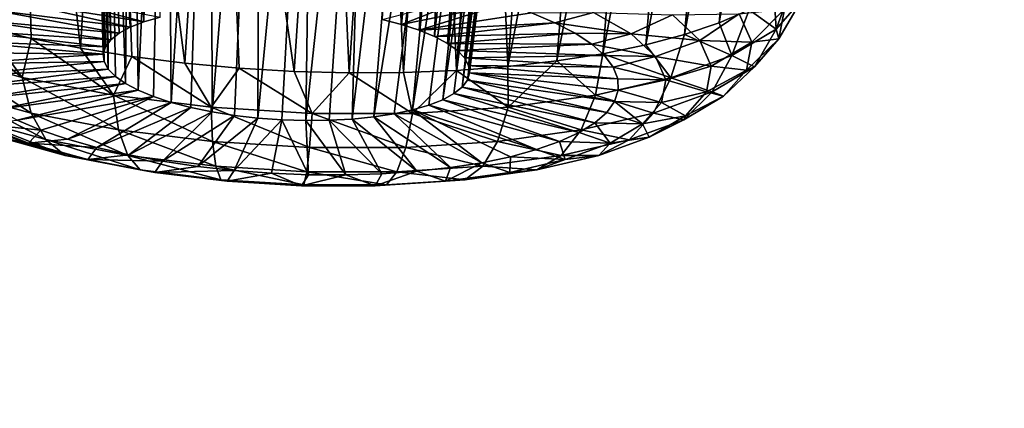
# Model space of a CAD drawing. Header units: metres. Extents: x -92 to 264, y -100 to 50.
# Tile 102 of 256: x 158.42 to 161.1, y -23.31 to -22.25. Entities that reach past the tile are written whole.
import ezdxf

# ---------------------------------------------------------------- set-up
doc = ezdxf.new("R2010")
doc.units = ezdxf.units.M
doc.layers.add('solid_21062050_01', color=7, linetype='CONTINUOUS')

msp = doc.modelspace()

# ---------------------------------------------------------------- linework, layer by layer
at = {"layer": 'solid_21062050_01'}
for points in [[(158.630661, -20.644373, 198.509888), (158.601837, -20.655048, 198.659576), (158.664352, -22.30768, 198.022003)], [(158.630661, -20.644373, 198.509888), (158.68692, -22.289768, 197.963287), (158.7173, -22.27326, 197.907776)], [(158.694382, -20.644903, 198.367065), (158.630661, -20.644373, 198.509888), (158.7173, -22.27326, 197.907776)], [(158.630661, -20.644373, 198.509888), (158.664352, -22.30768, 198.022003), (158.68692, -22.289768, 197.963287)], [(158.601837, -20.655048, 198.659576), (158.649979, -22.326689, 198.082901), (158.664352, -22.30768, 198.022003)], [(158.601837, -20.655048, 198.659576), (158.644058, -22.34647, 198.144958), (158.649979, -22.326689, 198.082901)], [(158.601837, -20.655048, 198.659576), (158.608276, -20.675907, 198.807007), (158.644058, -22.34647, 198.144958)], [(158.694382, -20.644903, 198.367065), (158.7173, -22.27326, 197.907776), (158.754959, -22.25844, 197.8564)], [(158.790009, -20.656942, 198.240692), (158.694382, -20.644903, 198.367065), (158.754959, -22.25844, 197.8564)], [(158.790009, -20.656942, 198.240692), (158.754959, -22.25844, 197.8564), (158.799286, -22.24556, 197.810043)], [(158.608276, -20.675907, 198.807007), (158.646667, -22.366688, 198.207092), (158.644058, -22.34647, 198.144958)], [(158.608276, -20.675907, 198.807007), (158.657776, -22.386992, 198.268265), (158.646667, -22.366688, 198.207092)], [(158.608276, -20.675907, 198.807007), (158.6483, -20.705515, 198.944244), (158.657776, -22.386992, 198.268265)], [(158.6483, -20.705515, 198.944244), (158.718994, -20.742155, 199.064545), (158.70459, -22.426487, 198.38353)], [(158.6483, -20.705515, 198.944244), (158.6772, -22.40704, 198.327408), (158.657776, -22.386992, 198.268265)], [(158.6483, -20.705515, 198.944244), (158.70459, -22.426487, 198.38353), (158.6772, -22.40704, 198.327408)], [(158.70459, -22.426487, 198.38353), (158.718994, -20.742155, 199.064545), (158.739502, -22.445, 198.435654)], [(158.816528, -20.783955, 199.16214), (158.739502, -22.445, 198.435654), (158.718994, -20.742155, 199.064545)], [(158.408401, -20.764032, 200.044464), (158.32193, -22.273174, 199.402283), (158.447769, -22.303717, 199.478241)], [(158.408401, -20.764032, 200.044464), (158.447769, -22.303717, 199.478241), (158.581467, -22.330406, 199.541153)], [(158.670425, -20.857386, 200.151733), (158.408401, -20.764032, 200.044464), (158.581467, -22.330406, 199.541153)], [(158.816528, -20.783955, 199.16214), (158.781326, -22.462259, 198.482895), (158.739502, -22.445, 198.435654)], [(158.816528, -20.783955, 199.16214), (158.82933, -22.477974, 198.524429), (158.781326, -22.462259, 198.482895)], [(158.816528, -20.783955, 199.16214), (158.936462, -20.828934, 199.232117), (158.82933, -22.477974, 198.524429)], [(158.936462, -20.828934, 199.232117), (158.882721, -22.491871, 198.55957), (158.82933, -22.477974, 198.524429)], [(158.936462, -20.828934, 199.232117), (158.940567, -22.503714, 198.587692), (158.882721, -22.491871, 198.55957)], [(158.936462, -20.828934, 199.232117), (159.073105, -20.874786, 199.27002), (158.940567, -22.503714, 198.587692)], [(158.670425, -20.857386, 200.151733), (158.581467, -22.330406, 199.541153), (158.721527, -22.352953, 199.590302)], [(158.670425, -20.857386, 200.151733), (158.721527, -22.352953, 199.590302), (158.86644, -22.371107, 199.625153)], [(158.955429, -20.950603, 200.203308), (158.670425, -20.857386, 200.151733), (158.86644, -22.371107, 199.625153)], [(159.475067, -20.838049, 198.079315), (159.404037, -22.251854, 197.740662), (159.457428, -22.265751, 197.775787)], [(159.594864, -20.88253, 198.149261), (159.475067, -20.838049, 198.079315), (159.457428, -22.265751, 197.775787)], [(159.073105, -20.874786, 199.27002), (159.001877, -22.5133, 198.608337), (158.940567, -22.503714, 198.587692)], [(159.073105, -20.874786, 199.27002), (159.065613, -22.520468, 198.62114), (159.001877, -22.5133, 198.608337)], [(159.073105, -20.874786, 199.27002), (159.219376, -20.91888, 199.272491), (159.065613, -22.520468, 198.62114)], [(159.594864, -20.88253, 198.149261), (159.457428, -22.265751, 197.775787), (159.505432, -22.281466, 197.817337)], [(159.594864, -20.88253, 198.149261), (159.505432, -22.281466, 197.817337), (159.547256, -22.298725, 197.864578)], [(159.594864, -20.88253, 198.149261), (159.547256, -22.298725, 197.864578), (159.692673, -20.924286, 198.247116)], [(159.219376, -20.91888, 199.272491), (159.130676, -22.525091, 198.625885), (159.065613, -22.520468, 198.62114)], [(159.219376, -20.91888, 199.272491), (159.195953, -22.527096, 198.622482), (159.130676, -22.525091, 198.625885)], [(159.219376, -20.91888, 199.272491), (159.366684, -20.958385, 199.237976), (159.195953, -22.527096, 198.622482)], [(159.692673, -20.924286, 198.247116), (159.547256, -22.298725, 197.864578), (159.582169, -22.317238, 197.916702)], [(159.763397, -20.961103, 198.367477), (159.692673, -20.924286, 198.247116), (159.582169, -22.317238, 197.916702)], [(158.955429, -20.950603, 200.203308), (158.86644, -22.371107, 199.625153), (159.014603, -22.384672, 199.64534)], [(158.955429, -20.950603, 200.203308), (159.014603, -22.384672, 199.64534), (159.164383, -22.393499, 199.65062)], [(159.253128, -21.039816, 200.195282), (158.955429, -20.950603, 200.203308), (159.164383, -22.393499, 199.65062)], [(159.366684, -20.958385, 199.237976), (159.26033, -22.526443, 198.611008), (159.195953, -22.527096, 198.622482)], [(159.366684, -20.958385, 199.237976), (159.322723, -22.523146, 198.591644), (159.26033, -22.526443, 198.611008)], [(163.751312, -22.669046, 218.273239), (161.227432, -21.49082, 220.130997), (159.310211, -20.965946, 218.685791)], [(163.751312, -22.669046, 218.273239), (159.310211, -20.965946, 218.685791), (159.975769, -21.63555, 215.402588)], [(159.366684, -20.958385, 199.237976), (159.505447, -20.990543, 199.167511), (159.322723, -22.523146, 198.591644)], [(159.763397, -20.961103, 198.367477), (159.582169, -22.317238, 197.916702), (159.609558, -22.336685, 197.972809)], [(159.763397, -20.961103, 198.367477), (159.609558, -22.336685, 197.972809), (159.628983, -22.356731, 198.031967)], [(159.803314, -20.991055, 198.50415), (159.763397, -20.961103, 198.367477), (159.628983, -22.356731, 198.031967)], [(159.505447, -20.990543, 199.167511), (159.382034, -22.51726, 198.564728), (159.322723, -22.523146, 198.591644)], [(159.505447, -20.990543, 199.167511), (159.625961, -21.012941, 199.065399), (159.382034, -22.51726, 198.564728)], [(159.803314, -20.991055, 198.50415), (159.628983, -22.356731, 198.031967), (159.640091, -22.377037, 198.093124)], [(159.803314, -20.991055, 198.50415), (159.640091, -22.377037, 198.093124), (159.6427, -22.397255, 198.155273)], [(159.809875, -21.012411, 198.650162), (159.803314, -20.991055, 198.50415), (159.6427, -22.397255, 198.155273)], [(159.625961, -21.012941, 199.065399), (159.437271, -22.508884, 198.530701), (159.382034, -22.51726, 198.564728)], [(159.625961, -21.012941, 199.065399), (159.487473, -22.498165, 198.490173), (159.437271, -22.508884, 198.530701)], [(159.625961, -21.012941, 199.065399), (159.719864, -21.024149, 198.939209), (159.487473, -22.498165, 198.490173)], [(159.809875, -21.012411, 198.650162), (159.63678, -22.417036, 198.217331), (159.622406, -22.436045, 198.278229)], [(159.781937, -21.023794, 198.797913), (159.809875, -21.012411, 198.650162), (159.622406, -22.436045, 198.278229)], [(159.809875, -21.012411, 198.650162), (159.6427, -22.397255, 198.155273), (159.63678, -22.417036, 198.217331)], [(159.253128, -21.039816, 200.195282), (159.164383, -22.393499, 199.65062), (159.314163, -22.39749, 199.640961)], [(159.40303, -21.08165, 200.168274), (159.253128, -21.039816, 200.195282), (159.314163, -22.39749, 199.640961)], [(159.719864, -21.024149, 198.939209), (159.531799, -22.485285, 198.443832), (159.487473, -22.498165, 198.490173)], [(159.719864, -21.024149, 198.939209), (159.569458, -22.470465, 198.392456), (159.531799, -22.485285, 198.443832)], [(159.781937, -21.023794, 198.797913), (159.599838, -22.453957, 198.336945), (159.569458, -22.470465, 198.392456)], [(159.719864, -21.024149, 198.939209), (159.781937, -21.023794, 198.797913), (159.569458, -22.470465, 198.392456)], [(159.781937, -21.023794, 198.797913), (159.622406, -22.436045, 198.278229), (159.599838, -22.453957, 198.336945)], [(159.40303, -21.08165, 200.168274), (159.314163, -22.39749, 199.640961), (159.46228, -22.396601, 199.616455)], [(159.551483, -21.120962, 200.125977), (159.40303, -21.08165, 200.168274), (159.46228, -22.396601, 199.616455)], [(159.551483, -21.120962, 200.125977), (159.46228, -22.396601, 199.616455), (159.607132, -22.390844, 199.577362)], [(159.696808, -21.157269, 200.068634), (159.551483, -21.120962, 200.125977), (159.607132, -22.390844, 199.577362)], [(159.696808, -21.157269, 200.068634), (159.607132, -22.390844, 199.577362), (159.747116, -22.38028, 199.524109)], [(159.837326, -21.190086, 199.996796), (159.696808, -21.157269, 200.068634), (159.747116, -22.38028, 199.524109)], [(159.971451, -21.219019, 199.911148), (159.837326, -21.190086, 199.996796), (159.747116, -22.38028, 199.524109)], [(159.971451, -21.219019, 199.911148), (159.747116, -22.38028, 199.524109), (159.880707, -22.365025, 199.457306)], [(160.097504, -21.243685, 199.812698), (159.971451, -21.219019, 199.911148), (159.880707, -22.365025, 199.457306)], [(160.097504, -21.243685, 199.812698), (159.880707, -22.365025, 199.457306), (160.006439, -22.345247, 199.377655)], [(160.213715, -21.263769, 199.702927), (160.097504, -21.243685, 199.812698), (160.006439, -22.345247, 199.377655)], [(160.213715, -21.263769, 199.702927), (160.006439, -22.345247, 199.377655), (160.122925, -22.321161, 199.286057)], [(160.318649, -21.279079, 199.583572), (160.213715, -21.263769, 199.702927), (160.122925, -22.321161, 199.286057)], [(160.318649, -21.279079, 199.583572), (160.122925, -22.321161, 199.286057), (160.228912, -22.293034, 199.183487)], [(160.411316, -21.289566, 199.456329), (160.318649, -21.279079, 199.583572), (160.228912, -22.293034, 199.183487)], [(160.411316, -21.289566, 199.456329), (160.228912, -22.293034, 199.183487), (160.323212, -22.261171, 199.071091)], [(160.491211, -21.295273, 199.322556), (160.411316, -21.289566, 199.456329), (160.323212, -22.261171, 199.071091)], [(160.491211, -21.295273, 199.322556), (160.323212, -22.261171, 199.071091), (160.4048, -22.225924, 198.950089)], [(160.179276, -21.814236, 205.90892), (160.221115, -21.342726, 200.342041), (162.792221, -22.361565, 203.171204)], [(160.221115, -21.342726, 200.342041), (160.327347, -21.363216, 200.255219), (165.466385, -22.710501, 200.341171)], [(162.792221, -22.361565, 203.171204), (160.221115, -21.342726, 200.342041), (165.466385, -22.710501, 200.341171)], [(160.327347, -21.363216, 200.255219), (160.593292, -21.406651, 199.982666), (165.466385, -22.710501, 200.341171)], [(160.593292, -21.406651, 199.982666), (160.807114, -21.429213, 199.676117), (165.466385, -22.710501, 200.341171)], [(160.807114, -21.429213, 199.676117), (160.96524, -21.43161, 199.347351), (165.466385, -22.710501, 200.341171)], [(160.96524, -21.43161, 199.347351), (162.956497, -21.709013, 197.559433), (165.466385, -22.710501, 200.341171)], [(158.836777, -21.476488, 209.71196), (160.179276, -21.814236, 205.90892), (163.346344, -22.88324, 208.878189)], [(162.170532, -22.542683, 212.673431), (158.836777, -21.476488, 209.71196), (163.346344, -22.88324, 208.878189)], [(159.975769, -21.63555, 215.402588), (158.836777, -21.476488, 209.71196), (162.170532, -22.542683, 212.673431)], [(163.751312, -22.669046, 218.273239), (159.975769, -21.63555, 215.402588), (162.170532, -22.542683, 212.673431)], [(160.179276, -21.814236, 205.90892), (162.792221, -22.361565, 203.171204), (165.595169, -23.311028, 205.808441)], [(163.346344, -22.88324, 208.878189), (160.179276, -21.814236, 205.90892), (165.595169, -23.311028, 205.808441)], [(160.478455, -22.278763, 198.691696), (160.526443, -22.146849, 198.687653), (160.472794, -22.187675, 198.821808)], [(160.478455, -22.278763, 198.691696), (160.547928, -22.199516, 198.436386), (160.526443, -22.146849, 198.687653)], [(158.396591, -22.202589, 197.662155), (158.459045, -22.180559, 197.584839), (158.754959, -22.25844, 197.8564)], [(158.459045, -22.180559, 197.584839), (158.799286, -22.24556, 197.810043), (158.754959, -22.25844, 197.8564)], [(159.658188, -22.18605, 197.425629), (159.457428, -22.265751, 197.775787), (159.404037, -22.251854, 197.740662)], [(159.658188, -22.18605, 197.425629), (159.738449, -22.208733, 197.483978), (159.457428, -22.265751, 197.775787)], [(160.478455, -22.278763, 198.691696), (160.472794, -22.187675, 198.821808), (160.4048, -22.225924, 198.950089)], [(160.48616, -22.304745, 198.39299), (160.547928, -22.199516, 198.436386), (160.478455, -22.278763, 198.691696)], [(160.501556, -22.224026, 198.141083), (160.547928, -22.199516, 198.436386), (160.48616, -22.304745, 198.39299)], [(158.300507, -22.253544, 197.833862), (158.343521, -22.22702, 197.745514), (158.68692, -22.289768, 197.963287)], [(158.343521, -22.22702, 197.745514), (158.396591, -22.202589, 197.662155), (158.7173, -22.27326, 197.907776)], [(158.343521, -22.22702, 197.745514), (158.7173, -22.27326, 197.907776), (158.68692, -22.289768, 197.963287)], [(158.396591, -22.202589, 197.662155), (158.754959, -22.25844, 197.8564), (158.7173, -22.27326, 197.907776)], [(159.738449, -22.208733, 197.483978), (159.505432, -22.281466, 197.817337), (159.457428, -22.265751, 197.775787)], [(159.738449, -22.208733, 197.483978), (159.811203, -22.23374, 197.550629), (159.505432, -22.281466, 197.817337)], [(160.358231, -22.350073, 198.929901), (160.4048, -22.225924, 198.950089), (160.323212, -22.261171, 199.071091)], [(160.358231, -22.350073, 198.929901), (160.478455, -22.278763, 198.691696), (160.4048, -22.225924, 198.950089)], [(160.501556, -22.224026, 198.141083), (160.412125, -22.314135, 198.11554), (160.37796, -22.237013, 197.882034)], [(160.501556, -22.224026, 198.141083), (160.48616, -22.304745, 198.39299), (160.412125, -22.314135, 198.11554)], [(158.202988, -22.349676, 199.245361), (158.423096, -22.410379, 199.400772), (158.205292, -22.239115, 199.314087)], [(158.423096, -22.410379, 199.400772), (158.32193, -22.273174, 199.402283), (158.205292, -22.239115, 199.314087)], [(158.268066, -22.28183, 197.926117), (158.300507, -22.253544, 197.833862), (158.664352, -22.30768, 198.022003)], [(158.300507, -22.253544, 197.833862), (158.68692, -22.289768, 197.963287), (158.664352, -22.30768, 198.022003)], [(159.811203, -22.23374, 197.550629), (159.875549, -22.260756, 197.624741), (159.505432, -22.281466, 197.817337)], [(159.980194, -22.232807, 197.553986), (159.875549, -22.260756, 197.624741), (159.811203, -22.23374, 197.550629)], [(160.082993, -22.291147, 197.719315), (159.875549, -22.260756, 197.624741), (159.980194, -22.232807, 197.553986)], [(160.195877, -22.23984, 197.681976), (160.082993, -22.291147, 197.719315), (159.980194, -22.232807, 197.553986)], [(160.195877, -22.23984, 197.681976), (160.270401, -22.309076, 197.885162), (160.082993, -22.291147, 197.719315)], [(160.37796, -22.237013, 197.882034), (160.270401, -22.309076, 197.885162), (160.195877, -22.23984, 197.681976)], [(160.37796, -22.237013, 197.882034), (160.412125, -22.314135, 198.11554), (160.270401, -22.309076, 197.885162)], [(158.246628, -22.31152, 198.021088), (158.268066, -22.28183, 197.926117), (158.649979, -22.326689, 198.082901)], [(158.268066, -22.28183, 197.926117), (158.664352, -22.30768, 198.022003), (158.649979, -22.326689, 198.082901)], [(158.423096, -22.410379, 199.400772), (158.447769, -22.303717, 199.478241), (158.32193, -22.273174, 199.402283)], [(159.875549, -22.260756, 197.624741), (159.547256, -22.298725, 197.864578), (159.505432, -22.281466, 197.817337)], [(159.930679, -22.289442, 197.705353), (159.547256, -22.298725, 197.864578), (159.875549, -22.260756, 197.624741)], [(160.082993, -22.291147, 197.719315), (159.930679, -22.289442, 197.705353), (159.875549, -22.260756, 197.624741)], [(160.358231, -22.350073, 198.929901), (160.323212, -22.261171, 199.071091), (160.228912, -22.293034, 199.183487)], [(160.419525, -22.38077, 198.637909), (160.478455, -22.278763, 198.691696), (160.358231, -22.350073, 198.929901)], [(160.48616, -22.304745, 198.39299), (160.478455, -22.278763, 198.691696), (160.419525, -22.38077, 198.637909)], [(158.423096, -22.410379, 199.400772), (158.671448, -22.458088, 199.511826), (158.447769, -22.303717, 199.478241)], [(158.671448, -22.458088, 199.511826), (158.581467, -22.330406, 199.541153), (158.447769, -22.303717, 199.478241)], [(159.930679, -22.289442, 197.705353), (159.582169, -22.317238, 197.916702), (159.547256, -22.298725, 197.864578)], [(159.975891, -22.319437, 197.791473), (159.582169, -22.317238, 197.916702), (159.930679, -22.289442, 197.705353)], [(160.082993, -22.291147, 197.719315), (159.975891, -22.319437, 197.791473), (159.930679, -22.289442, 197.705353)], [(160.082993, -22.291147, 197.719315), (160.149643, -22.353073, 197.901047), (159.975891, -22.319437, 197.791473)], [(160.270401, -22.309076, 197.885162), (160.149643, -22.353073, 197.901047), (160.082993, -22.291147, 197.719315)], [(160.191864, -22.410706, 199.141876), (160.228912, -22.293034, 199.183487), (160.122925, -22.321161, 199.286057)], [(160.270401, -22.309076, 197.885162), (160.301682, -22.37966, 198.098862), (160.149643, -22.353073, 197.901047)], [(160.191864, -22.410706, 199.141876), (160.358231, -22.350073, 198.929901), (160.228912, -22.293034, 199.183487)], [(160.412125, -22.314135, 198.11554), (160.301682, -22.37966, 198.098862), (160.270401, -22.309076, 197.885162)], [(160.48616, -22.304745, 198.39299), (160.397705, -22.389767, 198.351563), (160.412125, -22.314135, 198.11554)], [(160.48616, -22.304745, 198.39299), (160.419525, -22.38077, 198.637909), (160.397705, -22.389767, 198.351563)], [(158.23645, -22.342241, 198.117599), (158.246628, -22.31152, 198.021088), (158.644058, -22.34647, 198.144958)], [(158.246628, -22.31152, 198.021088), (158.649979, -22.326689, 198.082901), (158.644058, -22.34647, 198.144958)], [(158.671448, -22.458088, 199.511826), (158.721527, -22.352953, 199.590302), (158.581467, -22.330406, 199.541153)], [(159.975891, -22.319437, 197.791473), (159.609558, -22.336685, 197.972809), (159.582169, -22.317238, 197.916702)], [(160.01062, -22.350365, 197.882019), (159.609558, -22.336685, 197.972809), (159.975891, -22.319437, 197.791473)], [(160.149643, -22.353073, 197.901047), (160.01062, -22.350365, 197.882019), (159.975891, -22.319437, 197.791473)], [(160.191864, -22.410706, 199.141876), (160.122925, -22.321161, 199.286057), (160.006439, -22.345247, 199.377655)], [(160.412125, -22.314135, 198.11554), (160.397705, -22.389767, 198.351563), (160.301682, -22.37966, 198.098862)], [(158.447708, -22.507036, 199.318161), (158.423096, -22.410379, 199.400772), (158.202988, -22.349676, 199.245361)], [(158.447708, -22.507036, 199.318161), (158.202988, -22.349676, 199.245361), (158.236542, -22.448799, 199.169083)], [(158.237671, -22.373608, 198.214432), (158.23645, -22.342241, 198.117599), (158.644058, -22.34647, 198.144958)], [(158.237671, -22.373608, 198.214432), (158.644058, -22.34647, 198.144958), (158.646667, -22.366688, 198.207092)], [(158.671448, -22.458088, 199.511826), (158.938477, -22.490967, 199.57428), (158.721527, -22.352953, 199.590302)], [(158.938477, -22.490967, 199.57428), (158.86644, -22.371107, 199.625153), (158.721527, -22.352953, 199.590302)], [(160.01062, -22.350365, 197.882019), (159.628983, -22.356731, 198.031967), (159.609558, -22.336685, 197.972809)], [(160.034439, -22.381834, 197.975861), (159.628983, -22.356731, 198.031967), (160.01062, -22.350365, 197.882019)], [(160.034439, -22.381834, 197.975861), (159.640091, -22.377037, 198.093124), (159.628983, -22.356731, 198.031967)], [(159.985764, -22.45833, 199.319443), (160.006439, -22.345247, 199.377655), (159.880707, -22.365025, 199.457306)], [(159.985764, -22.45833, 199.319443), (160.191864, -22.410706, 199.141876), (160.006439, -22.345247, 199.377655)], [(160.149643, -22.353073, 197.901047), (160.034439, -22.381834, 197.975861), (160.01062, -22.350365, 197.882019)], [(160.149643, -22.353073, 197.901047), (160.177612, -22.416204, 198.092194), (160.034439, -22.381834, 197.975861)], [(160.301682, -22.37966, 198.098862), (160.177612, -22.416204, 198.092194), (160.149643, -22.353073, 197.901047)], [(160.304184, -22.449181, 198.86644), (160.358231, -22.350073, 198.929901), (160.191864, -22.410706, 199.141876)], [(160.419525, -22.38077, 198.637909), (160.358231, -22.350073, 198.929901), (160.304184, -22.449181, 198.86644)], [(158.250259, -22.405224, 198.310364), (158.237671, -22.373608, 198.214432), (158.646667, -22.366688, 198.207092)], [(158.250259, -22.405224, 198.310364), (158.646667, -22.366688, 198.207092), (158.657776, -22.386992, 198.268265)], [(158.274078, -22.436693, 198.40419), (158.250259, -22.405224, 198.310364), (158.657776, -22.386992, 198.268265)], [(158.274078, -22.436693, 198.40419), (158.657776, -22.386992, 198.268265), (158.6772, -22.40704, 198.327408)], [(158.938477, -22.490967, 199.57428), (159.014603, -22.384672, 199.64534), (158.86644, -22.371107, 199.625153)], [(158.938477, -22.490967, 199.57428), (159.213913, -22.507755, 199.585724), (159.014603, -22.384672, 199.64534)], [(159.213913, -22.507755, 199.585724), (159.164383, -22.393499, 199.65062), (159.014603, -22.384672, 199.64534)], [(159.747818, -22.491116, 199.455811), (159.747116, -22.38028, 199.524109), (159.607132, -22.390844, 199.577362)], [(160.047028, -22.41345, 198.071793), (159.6427, -22.397255, 198.155273), (159.640091, -22.377037, 198.093124)], [(160.047028, -22.41345, 198.071793), (159.640091, -22.377037, 198.093124), (160.034439, -22.381834, 197.975861)], [(159.747818, -22.491116, 199.455811), (159.880707, -22.365025, 199.457306), (159.747116, -22.38028, 199.524109)], [(159.747818, -22.491116, 199.455811), (159.985764, -22.45833, 199.319443), (159.880707, -22.365025, 199.457306)], [(160.177612, -22.416204, 198.092194), (160.047028, -22.41345, 198.071793), (160.034439, -22.381834, 197.975861)], [(160.301682, -22.37966, 198.098862), (160.288483, -22.448879, 198.31488), (160.177612, -22.416204, 198.092194)], [(160.397705, -22.389767, 198.351563), (160.288483, -22.448879, 198.31488), (160.301682, -22.37966, 198.098862)], [(160.419525, -22.38077, 198.637909), (160.304184, -22.449181, 198.86644), (160.335266, -22.461, 198.581055)], [(160.419525, -22.38077, 198.637909), (160.335266, -22.461, 198.581055), (160.397705, -22.389767, 198.351563)], [(158.308807, -22.467621, 198.494736), (158.274078, -22.436693, 198.40419), (158.6772, -22.40704, 198.327408)], [(158.308807, -22.467621, 198.494736), (158.6772, -22.40704, 198.327408), (158.70459, -22.426487, 198.38353)], [(158.685959, -22.552805, 199.424713), (158.671448, -22.458088, 199.511826), (158.423096, -22.410379, 199.400772)], [(158.685959, -22.552805, 199.424713), (158.423096, -22.410379, 199.400772), (158.447708, -22.507036, 199.318161)], [(159.213913, -22.507755, 199.585724), (159.314163, -22.39749, 199.640961), (159.164383, -22.393499, 199.65062)], [(159.213913, -22.507755, 199.585724), (159.487198, -22.507805, 199.545715), (159.314163, -22.39749, 199.640961)], [(159.487198, -22.507805, 199.545715), (159.46228, -22.396601, 199.616455), (159.314163, -22.39749, 199.640961)], [(159.487198, -22.507805, 199.545715), (159.607132, -22.390844, 199.577362), (159.46228, -22.396601, 199.616455)], [(159.487198, -22.507805, 199.545715), (159.747818, -22.491116, 199.455811), (159.607132, -22.390844, 199.577362)], [(160.038071, -22.475538, 198.265121), (159.63678, -22.417036, 198.217331), (159.6427, -22.397255, 198.155273)], [(160.048248, -22.444817, 198.16861), (159.6427, -22.397255, 198.155273), (160.047028, -22.41345, 198.071793)], [(160.038071, -22.475538, 198.265121), (159.6427, -22.397255, 198.155273), (160.048248, -22.444817, 198.16861)], [(160.144577, -22.507347, 199.069794), (160.191864, -22.410706, 199.141876), (159.985764, -22.45833, 199.319443)], [(160.177612, -22.416204, 198.092194), (160.048248, -22.444817, 198.16861), (160.047028, -22.41345, 198.071793)], [(160.177612, -22.416204, 198.092194), (160.165817, -22.478117, 198.2854), (160.048248, -22.444817, 198.16861)], [(160.304184, -22.449181, 198.86644), (160.191864, -22.410706, 199.141876), (160.144577, -22.507347, 199.069794)], [(160.288483, -22.448879, 198.31488), (160.165817, -22.478117, 198.2854), (160.177612, -22.416204, 198.092194)], [(160.397705, -22.389767, 198.351563), (160.335266, -22.461, 198.581055), (160.288483, -22.448879, 198.31488)], [(158.354019, -22.497616, 198.580856), (158.308807, -22.467621, 198.494736), (158.70459, -22.426487, 198.38353)], [(158.354019, -22.497616, 198.580856), (158.70459, -22.426487, 198.38353), (158.739502, -22.445, 198.435654)], [(159.984192, -22.533512, 198.452347), (159.599838, -22.453957, 198.336945), (159.622406, -22.436045, 198.278229)], [(160.016632, -22.505228, 198.360092), (159.622406, -22.436045, 198.278229), (159.63678, -22.417036, 198.217331)], [(159.984192, -22.533512, 198.452347), (159.622406, -22.436045, 198.278229), (160.016632, -22.505228, 198.360092)], [(160.016632, -22.505228, 198.360092), (159.63678, -22.417036, 198.217331), (160.038071, -22.475538, 198.265121)], [(158.236542, -22.448799, 199.169083), (158.289856, -22.524744, 199.078751), (158.487717, -22.579309, 199.21843)], [(158.447708, -22.507036, 199.318161), (158.236542, -22.448799, 199.169083), (158.487717, -22.579309, 199.21843)], [(158.409149, -22.5263, 198.661484), (158.354019, -22.497616, 198.580856), (158.739502, -22.445, 198.435654)], [(158.409149, -22.5263, 198.661484), (158.739502, -22.445, 198.435654), (158.781326, -22.462259, 198.482895)], [(158.473495, -22.553318, 198.73558), (158.409149, -22.5263, 198.661484), (158.781326, -22.462259, 198.482895)], [(158.473495, -22.553318, 198.73558), (158.781326, -22.462259, 198.482895), (158.546249, -22.578325, 198.802231)], [(158.546249, -22.578325, 198.802231), (158.781326, -22.462259, 198.482895), (158.82933, -22.477974, 198.524429)], [(158.942139, -22.584347, 199.484619), (158.938477, -22.490967, 199.57428), (158.671448, -22.458088, 199.511826)], [(158.942139, -22.584347, 199.484619), (158.671448, -22.458088, 199.511826), (158.685959, -22.552805, 199.424713)], [(159.941177, -22.560038, 198.540695), (159.569458, -22.470465, 198.392456), (159.599838, -22.453957, 198.336945)], [(159.941177, -22.560038, 198.540695), (159.599838, -22.453957, 198.336945), (159.984192, -22.533512, 198.452347)], [(159.946854, -22.553036, 199.240158), (159.985764, -22.45833, 199.319443), (159.747818, -22.491116, 199.455811)], [(160.144577, -22.507347, 199.069794), (159.985764, -22.45833, 199.319443), (159.946854, -22.553036, 199.240158)], [(160.165817, -22.478117, 198.2854), (160.038071, -22.475538, 198.265121), (160.048248, -22.444817, 198.16861)], [(160.304184, -22.449181, 198.86644), (160.144577, -22.507347, 199.069794), (160.227188, -22.525101, 198.795181)], [(160.288483, -22.448879, 198.31488), (160.231323, -22.514074, 198.524918), (160.165817, -22.478117, 198.2854)], [(160.304184, -22.449181, 198.86644), (160.227188, -22.525101, 198.795181), (160.335266, -22.461, 198.581055)], [(160.335266, -22.461, 198.581055), (160.227188, -22.525101, 198.795181), (160.231323, -22.514074, 198.524918)], [(160.335266, -22.461, 198.581055), (160.231323, -22.514074, 198.524918), (160.288483, -22.448879, 198.31488)], [(158.546249, -22.578325, 198.802231), (158.82933, -22.477974, 198.524429), (158.626511, -22.601007, 198.860596)], [(158.626511, -22.601007, 198.860596), (158.82933, -22.477974, 198.524429), (158.882721, -22.491871, 198.55957)], [(158.626511, -22.601007, 198.860596), (158.882721, -22.491871, 198.55957), (158.713257, -22.621082, 198.909927)], [(158.713257, -22.621082, 198.909927), (158.882721, -22.491871, 198.55957), (158.940567, -22.503714, 198.587692)], [(159.20639, -22.600452, 199.495605), (159.213913, -22.507755, 199.585724), (158.938477, -22.490967, 199.57428)], [(159.20639, -22.600452, 199.495605), (158.938477, -22.490967, 199.57428), (158.942139, -22.584347, 199.484619)], [(159.718582, -22.58449, 199.370972), (159.747818, -22.491116, 199.455811), (159.487198, -22.507805, 199.545715)], [(159.825653, -22.606499, 198.70137), (159.487473, -22.498165, 198.490173), (159.531799, -22.485285, 198.443832)], [(159.888107, -22.584469, 198.624054), (159.531799, -22.485285, 198.443832), (159.569458, -22.470465, 198.392456)], [(159.825653, -22.606499, 198.70137), (159.531799, -22.485285, 198.443832), (159.888107, -22.584469, 198.624054)], [(159.888107, -22.584469, 198.624054), (159.569458, -22.470465, 198.392456), (159.941177, -22.560038, 198.540695)], [(159.946854, -22.553036, 199.240158), (159.747818, -22.491116, 199.455811), (159.718582, -22.58449, 199.370972)], [(160.1147, -22.536428, 198.473267), (160.016632, -22.505228, 198.360092), (160.038071, -22.475538, 198.265121)], [(160.165817, -22.478117, 198.2854), (160.1147, -22.536428, 198.473267), (160.038071, -22.475538, 198.265121)], [(160.231323, -22.514074, 198.524918), (160.1147, -22.536428, 198.473267), (160.165817, -22.478117, 198.2854)], [(158.440338, -22.588608, 198.880676), (158.208435, -22.5137, 198.820999), (158.305359, -22.536097, 198.738098)], [(158.359344, -22.572412, 198.980408), (158.208435, -22.5137, 198.820999), (158.440338, -22.588608, 198.880676)], [(158.447708, -22.507036, 199.318161), (158.487717, -22.579309, 199.21843), (158.710953, -22.622194, 199.318268)], [(158.685959, -22.552805, 199.424713), (158.447708, -22.507036, 199.318161), (158.710953, -22.622194, 199.318268)], [(158.713257, -22.621082, 198.909927), (158.940567, -22.503714, 198.587692), (158.805389, -22.638294, 198.949631)], [(158.805389, -22.638294, 198.949631), (158.940567, -22.503714, 198.587692), (159.001877, -22.5133, 198.608337)], [(158.805389, -22.638294, 198.949631), (159.001877, -22.5133, 198.608337), (158.901764, -22.652428, 198.979172)], [(158.901764, -22.652428, 198.979172), (159.001877, -22.5133, 198.608337), (159.065613, -22.520468, 198.62114)], [(158.901764, -22.652428, 198.979172), (159.065613, -22.520468, 198.62114), (159.00116, -22.663307, 198.998215)], [(159.00116, -22.663307, 198.998215), (159.065613, -22.520468, 198.62114), (159.130676, -22.525091, 198.625885)], [(159.468552, -22.6005, 199.45723), (159.213913, -22.507755, 199.585724), (159.20639, -22.600452, 199.495605)], [(159.468552, -22.6005, 199.45723), (159.487198, -22.507805, 199.545715), (159.213913, -22.507755, 199.585724)], [(159.403778, -22.672173, 198.966476), (159.26033, -22.526443, 198.611008), (159.322723, -22.523146, 198.591644)], [(159.499359, -22.665588, 198.932068), (159.322723, -22.523146, 198.591644), (159.382034, -22.51726, 198.564728)], [(159.403778, -22.672173, 198.966476), (159.322723, -22.523146, 198.591644), (159.499359, -22.665588, 198.932068)], [(159.590439, -22.655581, 198.887741), (159.382034, -22.51726, 198.564728), (159.437271, -22.508884, 198.530701)], [(159.499359, -22.665588, 198.932068), (159.382034, -22.51726, 198.564728), (159.590439, -22.655581, 198.887741)], [(159.675888, -22.642281, 198.834045), (159.437271, -22.508884, 198.530701), (159.487473, -22.498165, 198.490173)], [(159.590439, -22.655581, 198.887741), (159.437271, -22.508884, 198.530701), (159.675888, -22.642281, 198.834045)], [(159.718582, -22.58449, 199.370972), (159.487198, -22.507805, 199.545715), (159.468552, -22.6005, 199.45723)], [(159.754623, -22.625851, 198.771652), (159.487473, -22.498165, 198.490173), (159.825653, -22.606499, 198.70137)], [(159.675888, -22.642281, 198.834045), (159.487473, -22.498165, 198.490173), (159.754623, -22.625851, 198.771652)], [(160.144577, -22.507347, 199.069794), (159.946854, -22.553036, 199.240158), (160.077652, -22.579601, 198.985718)], [(160.1147, -22.536428, 198.473267), (159.984192, -22.533512, 198.452347), (160.016632, -22.505228, 198.360092)], [(160.144577, -22.507347, 199.069794), (160.077652, -22.579601, 198.985718), (160.227188, -22.525101, 198.795181)], [(160.231323, -22.514074, 198.524918), (160.132416, -22.572739, 198.720886), (160.1147, -22.536428, 198.473267)], [(160.227188, -22.525101, 198.795181), (160.132416, -22.572739, 198.720886), (160.231323, -22.514074, 198.524918)], [(158.289856, -22.524744, 199.078751), (158.359344, -22.572412, 198.980408), (158.540421, -22.622351, 199.108246)], [(158.487717, -22.579309, 199.21843), (158.289856, -22.524744, 199.078751), (158.540421, -22.622351, 199.108246)], [(158.473495, -22.553318, 198.73558), (158.305359, -22.536097, 198.738098), (158.409149, -22.5263, 198.661484)], [(158.440338, -22.588608, 198.880676), (158.305359, -22.536097, 198.738098), (158.473495, -22.553318, 198.73558)], [(159.00116, -22.663307, 198.998215), (159.130676, -22.525091, 198.625885), (159.102341, -22.670792, 199.0065)], [(159.102341, -22.670792, 199.0065), (159.130676, -22.525091, 198.625885), (159.204025, -22.674791, 199.003922)], [(159.204025, -22.674791, 199.003922), (159.130676, -22.525091, 198.625885), (159.195953, -22.527096, 198.622482)], [(159.304916, -22.675253, 198.990524), (159.195953, -22.527096, 198.622482), (159.26033, -22.526443, 198.611008)], [(159.204025, -22.674791, 199.003922), (159.195953, -22.527096, 198.622482), (159.304916, -22.675253, 198.990524)], [(159.304916, -22.675253, 198.990524), (159.26033, -22.526443, 198.611008), (159.403778, -22.672173, 198.966476)], [(160.02623, -22.588902, 198.648544), (159.941177, -22.560038, 198.540695), (159.984192, -22.533512, 198.452347)], [(160.1147, -22.536428, 198.473267), (160.02623, -22.588902, 198.648544), (159.984192, -22.533512, 198.452347)], [(160.132416, -22.572739, 198.720886), (160.02623, -22.588902, 198.648544), (160.1147, -22.536428, 198.473267)], [(160.227188, -22.525101, 198.795181), (160.077652, -22.579601, 198.985718), (160.132416, -22.572739, 198.720886)], [(158.359344, -22.572412, 198.980408), (158.440338, -22.588608, 198.880676), (158.60231, -22.633276, 198.995026)], [(158.540421, -22.622351, 199.108246), (158.359344, -22.572412, 198.980408), (158.60231, -22.633276, 198.995026)], [(158.440338, -22.588608, 198.880676), (158.473495, -22.553318, 198.73558), (158.546249, -22.578325, 198.802231)], [(158.685959, -22.552805, 199.424713), (158.710953, -22.622194, 199.318268), (158.950974, -22.651749, 199.374405)], [(158.942139, -22.584347, 199.484619), (158.685959, -22.552805, 199.424713), (158.950974, -22.651749, 199.374405)], [(159.946854, -22.553036, 199.240158), (159.718582, -22.58449, 199.370972), (159.89238, -22.622412, 199.14534)], [(160.02623, -22.588902, 198.648544), (159.888107, -22.584469, 198.624054), (159.941177, -22.560038, 198.540695)], [(159.946854, -22.553036, 199.240158), (159.89238, -22.622412, 199.14534), (160.077652, -22.579601, 198.985718)], [(160.132416, -22.572739, 198.720886), (159.99556, -22.62262, 198.895264), (160.02623, -22.588902, 198.648544)], [(160.077652, -22.579601, 198.985718), (159.99556, -22.62262, 198.895264), (160.132416, -22.572739, 198.720886)], [(158.440338, -22.588608, 198.880676), (158.546249, -22.578325, 198.802231), (158.626511, -22.601007, 198.860596)], [(158.60231, -22.633276, 198.995026), (158.440338, -22.588608, 198.880676), (158.626511, -22.601007, 198.860596)], [(158.487717, -22.579309, 199.21843), (158.540421, -22.622351, 199.108246), (158.744736, -22.6616, 199.199615)], [(158.710953, -22.622194, 199.318268), (158.487717, -22.579309, 199.21843), (158.744736, -22.6616, 199.199615)], [(158.60231, -22.633276, 198.995026), (158.626511, -22.601007, 198.860596), (158.713257, -22.621082, 198.909927)], [(158.942139, -22.584347, 199.484619), (158.950974, -22.651749, 199.374405), (159.198578, -22.66684, 199.384689)], [(159.20639, -22.600452, 199.495605), (158.942139, -22.584347, 199.484619), (159.198578, -22.66684, 199.384689)], [(159.20639, -22.600452, 199.495605), (159.198578, -22.66684, 199.384689), (159.444229, -22.666883, 199.34874)], [(159.468552, -22.6005, 199.45723), (159.20639, -22.600452, 199.495605), (159.444229, -22.666883, 199.34874)], [(159.468552, -22.6005, 199.45723), (159.444229, -22.666883, 199.34874), (159.678497, -22.651882, 199.267914)], [(159.718582, -22.58449, 199.370972), (159.468552, -22.6005, 199.45723), (159.678497, -22.651882, 199.267914)], [(159.718582, -22.58449, 199.370972), (159.678497, -22.651882, 199.267914), (159.89238, -22.622412, 199.14534)], [(159.903809, -22.633516, 198.80452), (159.825653, -22.606499, 198.70137), (159.888107, -22.584469, 198.624054)], [(160.02623, -22.588902, 198.648544), (159.903809, -22.633516, 198.80452), (159.888107, -22.584469, 198.624054)], [(160.077652, -22.579601, 198.985718), (159.89238, -22.622412, 199.14534), (159.99556, -22.62262, 198.895264)], [(159.99556, -22.62262, 198.895264), (159.903809, -22.633516, 198.80452), (160.02623, -22.588902, 198.648544)], [(158.540421, -22.622351, 199.108246), (158.60231, -22.633276, 198.995026), (158.785034, -22.668381, 199.076736)], [(158.744736, -22.6616, 199.199615), (158.540421, -22.622351, 199.108246), (158.785034, -22.668381, 199.076736)], [(158.60231, -22.633276, 198.995026), (158.713257, -22.621082, 198.909927), (158.805389, -22.638294, 198.949631)], [(158.710953, -22.622194, 199.318268), (158.744736, -22.6616, 199.199615), (158.964401, -22.68865, 199.250992)], [(158.950974, -22.651749, 199.374405), (158.710953, -22.622194, 199.318268), (158.964401, -22.68865, 199.250992)], [(159.752151, -22.66856, 198.935181), (159.675888, -22.642281, 198.834045), (159.754623, -22.625851, 198.771652)], [(159.89238, -22.622412, 199.14534), (159.678497, -22.651882, 199.267914), (159.825989, -22.661798, 199.041351)], [(159.903809, -22.633516, 198.80452), (159.752151, -22.66856, 198.935181), (159.754623, -22.625851, 198.771652)], [(159.903809, -22.633516, 198.80452), (159.754623, -22.625851, 198.771652), (159.825653, -22.606499, 198.70137)], [(159.89238, -22.622412, 199.14534), (159.825989, -22.661798, 199.041351), (159.99556, -22.62262, 198.895264)], [(159.99556, -22.62262, 198.895264), (159.825989, -22.661798, 199.041351), (159.903809, -22.633516, 198.80452)], [(158.785034, -22.668381, 199.076736), (158.60231, -22.633276, 198.995026), (158.805389, -22.638294, 198.949631)], [(158.785034, -22.668381, 199.076736), (158.805389, -22.638294, 198.949631), (158.901764, -22.652428, 198.979172)], [(158.785034, -22.668381, 199.076736), (158.901764, -22.652428, 198.979172), (159.00116, -22.663307, 198.998215)], [(158.950974, -22.651749, 199.374405), (158.964401, -22.68865, 199.250992), (159.19101, -22.702461, 199.260406)], [(159.198578, -22.66684, 199.384689), (158.950974, -22.651749, 199.374405), (159.19101, -22.702461, 199.260406)], [(159.678497, -22.651882, 199.267914), (159.444229, -22.666883, 199.34874), (159.630249, -22.688772, 199.153534)], [(159.577072, -22.692684, 199.035522), (159.499359, -22.665588, 198.932068), (159.590439, -22.655581, 198.887741)], [(159.577072, -22.692684, 199.035522), (159.590439, -22.655581, 198.887741), (159.675888, -22.642281, 198.834045)], [(159.752151, -22.66856, 198.935181), (159.577072, -22.692684, 199.035522), (159.675888, -22.642281, 198.834045)], [(159.678497, -22.651882, 199.267914), (159.630249, -22.688772, 199.153534), (159.825989, -22.661798, 199.041351)], [(159.825989, -22.661798, 199.041351), (159.752151, -22.66856, 198.935181), (159.903809, -22.633516, 198.80452)], [(158.744736, -22.6616, 199.199615), (158.785034, -22.668381, 199.076736), (158.981522, -22.692575, 199.122696)], [(158.964401, -22.68865, 199.250992), (158.744736, -22.6616, 199.199615), (158.981522, -22.692575, 199.122696)], [(158.981522, -22.692575, 199.122696), (158.785034, -22.668381, 199.076736), (159.00116, -22.663307, 198.998215)], [(158.981522, -22.692575, 199.122696), (159.00116, -22.663307, 198.998215), (159.102341, -22.670792, 199.0065)], [(159.184204, -22.704927, 199.131119), (158.981522, -22.692575, 199.122696), (159.102341, -22.670792, 199.0065)], [(159.184204, -22.704927, 199.131119), (159.102341, -22.670792, 199.0065), (159.204025, -22.674791, 199.003922)], [(159.184204, -22.704927, 199.131119), (159.204025, -22.674791, 199.003922), (159.304916, -22.675253, 198.990524)], [(159.3853, -22.704964, 199.101685), (159.184204, -22.704927, 199.131119), (159.304916, -22.675253, 198.990524)], [(159.198578, -22.66684, 199.384689), (159.19101, -22.702461, 199.260406), (159.415833, -22.702501, 199.227509)], [(159.444229, -22.666883, 199.34874), (159.198578, -22.66684, 199.384689), (159.415833, -22.702501, 199.227509)], [(159.3853, -22.704964, 199.101685), (159.304916, -22.675253, 198.990524), (159.403778, -22.672173, 198.966476)], [(159.3853, -22.704964, 199.101685), (159.403778, -22.672173, 198.966476), (159.499359, -22.665588, 198.932068)], [(159.577072, -22.692684, 199.035522), (159.3853, -22.704964, 199.101685), (159.499359, -22.665588, 198.932068)], [(159.444229, -22.666883, 199.34874), (159.415833, -22.702501, 199.227509), (159.630249, -22.688772, 199.153534)], [(159.630249, -22.688772, 199.153534), (159.577072, -22.692684, 199.035522), (159.752151, -22.66856, 198.935181)], [(159.825989, -22.661798, 199.041351), (159.630249, -22.688772, 199.153534), (159.752151, -22.66856, 198.935181)], [(158.964401, -22.68865, 199.250992), (158.981522, -22.692575, 199.122696), (159.184204, -22.704927, 199.131119)], [(159.19101, -22.702461, 199.260406), (158.964401, -22.68865, 199.250992), (159.184204, -22.704927, 199.131119)], [(159.19101, -22.702461, 199.260406), (159.184204, -22.704927, 199.131119), (159.3853, -22.704964, 199.101685)], [(159.415833, -22.702501, 199.227509), (159.19101, -22.702461, 199.260406), (159.3853, -22.704964, 199.101685)], [(159.415833, -22.702501, 199.227509), (159.3853, -22.704964, 199.101685), (159.577072, -22.692684, 199.035522)], [(159.630249, -22.688772, 199.153534), (159.415833, -22.702501, 199.227509), (159.577072, -22.692684, 199.035522)]]:
    msp.add_3dface(points, dxfattribs=at)

doc.saveas('drawing.dxf')
